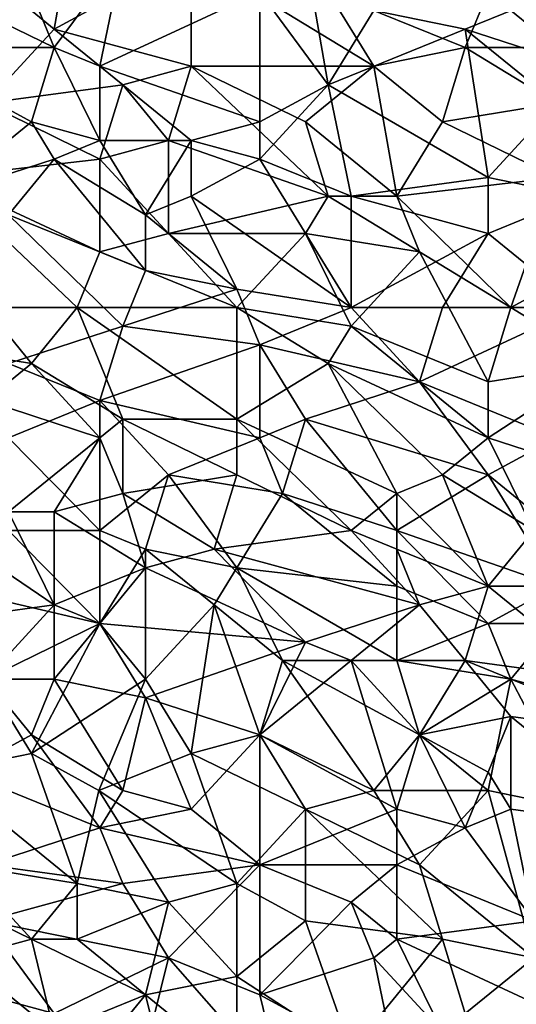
# Model space of a CAD drawing. Extents: x -0.7 to 0.7, y -0.35 to 0.35.
# Tile 175 of 226: x 0.46 to 0.54, y -0.15 to 0.01. Entities that reach past the tile are written whole.
import ezdxf

# ---------------------------------------------------------------- set-up
doc = ezdxf.new("R2010")
doc.units = 0

msp = doc.modelspace()

# ---------------------------------------------------------------- linework, layer by layer
for points in [[(0.46208, 0.00827, 0.43703), (0.4659, 0.03003, 0.43703), (0.45062, 0.0176, 0.43702)], [(0.46208, 0.00827, 0.43703), (0.48499, 0.0207, 0.43704), (0.4659, 0.03003, 0.43703)], [(0.44298, 0.01449, 0.41247), (0.45444, 0.02381, 0.41248), (0.46208, 0.00517, 0.41248)], [(0.47353, 0.0207, 0.41245), (0.46208, 0.00517, 0.41248), (0.45444, 0.02381, 0.41248)], [(0.48499, 0.00206, 0.43704), (0.48499, 0.0207, 0.43704), (0.46208, 0.00827, 0.43703)], [(0.46208, 0.00517, 0.41248), (0.47353, 0.0207, 0.41245), (0.46971, 0.00206, 0.41246)], [(0.47353, 0.0207, 0.41245), (0.49644, 0.01449, 0.41248), (0.46971, 0.00206, 0.41246)], [(0.51554, 0.00206, 0.43705), (0.5079, 0.01449, 0.43703), (0.48499, 0.0207, 0.43704)], [(0.48499, 0.00206, 0.43704), (0.51554, 0.00206, 0.43705), (0.48499, 0.0207, 0.43704)], [(0.5079, -0.00105, 0.41246), (0.49644, 0.01449, 0.41248), (0.50408, 0.0207, 0.41247)], [(0.5079, -0.00105, 0.41246), (0.50408, 0.0207, 0.41247), (0.51554, 0.01138, 0.41247)], [(0.54609, 0.00517, 0.43705), (0.55754, 0.0207, 0.43702), (0.53463, 0.01449, 0.43704)], [(0.45062, -0.00415, 0.43702), (0.46208, 0.00827, 0.43703), (0.45062, 0.0176, 0.43702)], [(0.43535, 0.00517, 0.41246), (0.44298, 0.01449, 0.41247), (0.46208, 0.00517, 0.41248)], [(0.49644, 0.01449, 0.41248), (0.49644, -0.00726, 0.41247), (0.46971, 0.00206, 0.41246)], [(0.49644, -0.00726, 0.41247), (0.49644, 0.01449, 0.41248), (0.5079, -0.00105, 0.41246)], [(0.53081, 0.00517, 0.43704), (0.53463, 0.01449, 0.43704), (0.5079, 0.01449, 0.43703)], [(0.51554, 0.00206, 0.43705), (0.53081, 0.00517, 0.43704), (0.5079, 0.01449, 0.43703)], [(0.53081, 0.00827, 0.41246), (0.51554, 0.01138, 0.41247), (0.54609, 0.01449, 0.41244)], [(0.53081, 0.00517, 0.43704), (0.54609, 0.00517, 0.43705), (0.53463, 0.01449, 0.43704)], [(0.5499, 0.00206, 0.41244), (0.53081, 0.00827, 0.41246), (0.54609, 0.01449, 0.41244)], [(0.53081, 0.00827, 0.41246), (0.5079, -0.00105, 0.41246), (0.51554, 0.01138, 0.41247)], [(0.47353, -0.00105, 0.43706), (0.46208, 0.00827, 0.43703), (0.45062, -0.00415, 0.43702)], [(0.47353, -0.00105, 0.43706), (0.48499, 0.00206, 0.43704), (0.46208, 0.00827, 0.43703)], [(0.53463, -0.01658, 0.41246), (0.5079, -0.00105, 0.41246), (0.53081, 0.00827, 0.41246)], [(0.54609, -0.00415, 0.41246), (0.53081, 0.00827, 0.41246), (0.5499, 0.00206, 0.41244)], [(0.53463, -0.01658, 0.41246), (0.53081, 0.00827, 0.41246), (0.54609, -0.00415, 0.41246)], [(0.45826, -0.00726, 0.41245), (0.43535, 0.00517, 0.41246), (0.46208, 0.00517, 0.41248)], [(0.44298, -0.01969, 0.41245), (0.43535, 0.00517, 0.41246), (0.45826, -0.00726, 0.41245)], [(0.45826, -0.00726, 0.41245), (0.46208, 0.00517, 0.41248), (0.46971, -0.01037, 0.41244)], [(0.46971, 0.00206, 0.41246), (0.46971, -0.01037, 0.41244), (0.46208, 0.00517, 0.41248)], [(0.52699, -0.00726, 0.43704), (0.53081, 0.00517, 0.43704), (0.51554, 0.00206, 0.43705)], [(0.52699, -0.00726, 0.43704), (0.54609, -0.00415, 0.43704), (0.53081, 0.00517, 0.43704)], [(0.54609, -0.00415, 0.43704), (0.54609, 0.00517, 0.43705), (0.53081, 0.00517, 0.43704)], [(0.48499, -0.01037, 0.41245), (0.46971, 0.00206, 0.41246), (0.49644, -0.00726, 0.41247)], [(0.46971, -0.01037, 0.41244), (0.46971, 0.00206, 0.41246), (0.48499, -0.01037, 0.41245)], [(0.48117, -0.01037, 0.43704), (0.48499, 0.00206, 0.43704), (0.47353, -0.00105, 0.43706)], [(0.48117, -0.01037, 0.43704), (0.5079, -0.01969, 0.43704), (0.48499, 0.00206, 0.43704)], [(0.50408, -0.00726, 0.43703), (0.51554, 0.00206, 0.43705), (0.48499, 0.00206, 0.43704)], [(0.5079, -0.01969, 0.43704), (0.50408, -0.00726, 0.43703), (0.48499, 0.00206, 0.43704)], [(0.51936, -0.01969, 0.43704), (0.51554, 0.00206, 0.43705), (0.50408, -0.00726, 0.43703)], [(0.51936, -0.01969, 0.43704), (0.52699, -0.00726, 0.43704), (0.51554, 0.00206, 0.43705)], [(0.46971, -0.01348, 0.43705), (0.47353, -0.00105, 0.43706), (0.45062, -0.00415, 0.43702)], [(0.46971, -0.01348, 0.43705), (0.48117, -0.01037, 0.43704), (0.47353, -0.00105, 0.43706)], [(0.49644, -0.00726, 0.41247), (0.5079, -0.00105, 0.41246), (0.49644, -0.01348, 0.41247)], [(0.49644, -0.01348, 0.41247), (0.5079, -0.00105, 0.41246), (0.51172, -0.01969, 0.41246)], [(0.5079, -0.00105, 0.41246), (0.53463, -0.01658, 0.41246), (0.51172, -0.01969, 0.41246)], [(0.46971, -0.01348, 0.43705), (0.45062, -0.00415, 0.43702), (0.44298, -0.01658, 0.43703)], [(0.54609, -0.01658, 0.43704), (0.54609, -0.00415, 0.43704), (0.52699, -0.00726, 0.43704)], [(0.5499, -0.01969, 0.41245), (0.53463, -0.01658, 0.41246), (0.54609, -0.00415, 0.41246)], [(0.44298, -0.01969, 0.41245), (0.45826, -0.00726, 0.41245), (0.46208, -0.01348, 0.41245)], [(0.46208, -0.01348, 0.41245), (0.45826, -0.00726, 0.41245), (0.46971, -0.01037, 0.41244)], [(0.49644, -0.00726, 0.41247), (0.49644, -0.01348, 0.41247), (0.48499, -0.01037, 0.41245)], [(0.51936, -0.01969, 0.43704), (0.50408, -0.00726, 0.43703), (0.5079, -0.01969, 0.43704)], [(0.54609, -0.01658, 0.43704), (0.52699, -0.00726, 0.43704), (0.51936, -0.01969, 0.43704)], [(0.46208, -0.01348, 0.41245), (0.46971, -0.01037, 0.41244), (0.47735, -0.0228, 0.41245)], [(0.47735, -0.0228, 0.41245), (0.46971, -0.01037, 0.41244), (0.48499, -0.01037, 0.41245)], [(0.48117, -0.02591, 0.43704), (0.48117, -0.01037, 0.43704), (0.46971, -0.01348, 0.43705)], [(0.48499, -0.01969, 0.41246), (0.47735, -0.0228, 0.41245), (0.48499, -0.01037, 0.41245)], [(0.48117, -0.02591, 0.43704), (0.5079, -0.01969, 0.43704), (0.48117, -0.01037, 0.43704)], [(0.48499, -0.01037, 0.41245), (0.49644, -0.01348, 0.41247), (0.48499, -0.01969, 0.41246)], [(0.45444, -0.0228, 0.41246), (0.44298, -0.01969, 0.41245), (0.46208, -0.01348, 0.41245)], [(0.44298, -0.01658, 0.43703), (0.46971, -0.02901, 0.43703), (0.46971, -0.01348, 0.43705)], [(0.47735, -0.03212, 0.41245), (0.45444, -0.0228, 0.41246), (0.46208, -0.01348, 0.41245)], [(0.47735, -0.03212, 0.41245), (0.46208, -0.01348, 0.41245), (0.47735, -0.0228, 0.41245)], [(0.46971, -0.02901, 0.43703), (0.48117, -0.02591, 0.43704), (0.46971, -0.01348, 0.43705)], [(0.49644, -0.01348, 0.41247), (0.51172, -0.03833, 0.41246), (0.48499, -0.01969, 0.41246)], [(0.49644, -0.01348, 0.41247), (0.51172, -0.01969, 0.41246), (0.51172, -0.03833, 0.41246)], [(0.4659, -0.03833, 0.43702), (0.46971, -0.02901, 0.43703), (0.44298, -0.01658, 0.43703)], [(0.45062, -0.03833, 0.437), (0.4659, -0.03833, 0.43702), (0.44298, -0.01658, 0.43703)], [(0.53463, -0.02591, 0.41246), (0.51172, -0.01969, 0.41246), (0.53463, -0.01658, 0.41246)], [(0.53845, -0.03833, 0.43702), (0.54609, -0.01658, 0.43704), (0.51936, -0.01969, 0.43704)], [(0.53463, -0.02591, 0.41246), (0.53463, -0.01658, 0.41246), (0.5499, -0.01969, 0.41245)], [(0.53845, -0.03833, 0.43702), (0.56136, -0.02591, 0.437), (0.54609, -0.01658, 0.43704)], [(0.47735, -0.0228, 0.41245), (0.48499, -0.01969, 0.41246), (0.49263, -0.03523, 0.41247)], [(0.48117, -0.02591, 0.43704), (0.50408, -0.02591, 0.43702), (0.5079, -0.01969, 0.43704)], [(0.48499, -0.01969, 0.41246), (0.51172, -0.03833, 0.41246), (0.49263, -0.03523, 0.41247)], [(0.52317, -0.02901, 0.43702), (0.5079, -0.01969, 0.43704), (0.50408, -0.02591, 0.43702)], [(0.52317, -0.02901, 0.43702), (0.51936, -0.01969, 0.43704), (0.5079, -0.01969, 0.43704)], [(0.53463, -0.02591, 0.41246), (0.51172, -0.03833, 0.41246), (0.51172, -0.01969, 0.41246)], [(0.52317, -0.02901, 0.43702), (0.53845, -0.03833, 0.43702), (0.51936, -0.01969, 0.43704)], [(0.53463, -0.02591, 0.41246), (0.5499, -0.01969, 0.41245), (0.5499, -0.03833, 0.41248)], [(0.47353, -0.04144, 0.41245), (0.45444, -0.0228, 0.41246), (0.47735, -0.03212, 0.41245)], [(0.45444, -0.04766, 0.41245), (0.45444, -0.0228, 0.41246), (0.47353, -0.04144, 0.41245)], [(0.49263, -0.03523, 0.41247), (0.47735, -0.03212, 0.41245), (0.47735, -0.0228, 0.41245)], [(0.46971, -0.02901, 0.43703), (0.49263, -0.03833, 0.43701), (0.48117, -0.02591, 0.43704)], [(0.49263, -0.03833, 0.43701), (0.50408, -0.02591, 0.43702), (0.48117, -0.02591, 0.43704)], [(0.51172, -0.04144, 0.43702), (0.50408, -0.02591, 0.43702), (0.49263, -0.03833, 0.43701)], [(0.51172, -0.04144, 0.43702), (0.52317, -0.02901, 0.43702), (0.50408, -0.02591, 0.43702)], [(0.51172, -0.03833, 0.41246), (0.53463, -0.02591, 0.41246), (0.52699, -0.03833, 0.41249)], [(0.52699, -0.03833, 0.41249), (0.53463, -0.02591, 0.41246), (0.5499, -0.03833, 0.41248)], [(0.56136, -0.03833, 0.43702), (0.56136, -0.02591, 0.437), (0.53845, -0.03833, 0.43702)], [(0.49263, -0.03833, 0.43701), (0.46971, -0.02901, 0.43703), (0.4659, -0.03833, 0.43702)], [(0.51172, -0.04144, 0.43702), (0.53463, -0.05076, 0.43702), (0.52317, -0.02901, 0.43702)], [(0.53463, -0.05076, 0.43702), (0.53845, -0.03833, 0.43702), (0.52317, -0.02901, 0.43702)], [(0.49263, -0.03523, 0.41247), (0.47353, -0.04144, 0.41245), (0.47735, -0.03212, 0.41245)], [(0.49263, -0.03523, 0.41247), (0.49644, -0.04455, 0.41246), (0.47353, -0.04144, 0.41245)], [(0.49644, -0.04455, 0.41246), (0.49263, -0.03523, 0.41247), (0.51172, -0.03833, 0.41246)], [(0.43917, -0.04455, 0.43702), (0.45826, -0.04766, 0.43702), (0.45062, -0.03833, 0.437)], [(0.4659, -0.03833, 0.43702), (0.45062, -0.03833, 0.437), (0.45826, -0.04766, 0.43702)], [(0.45826, -0.04766, 0.43702), (0.47353, -0.05698, 0.43704), (0.4659, -0.03833, 0.43702)], [(0.49263, -0.05698, 0.43701), (0.49263, -0.03833, 0.43701), (0.4659, -0.03833, 0.43702)], [(0.47353, -0.05698, 0.43704), (0.49263, -0.05698, 0.43701), (0.4659, -0.03833, 0.43702)], [(0.5079, -0.04766, 0.43701), (0.51172, -0.04144, 0.43702), (0.49263, -0.03833, 0.43701)], [(0.49263, -0.05698, 0.43701), (0.5079, -0.04766, 0.43701), (0.49263, -0.03833, 0.43701)], [(0.49644, -0.04455, 0.41246), (0.51172, -0.03833, 0.41246), (0.52317, -0.05076, 0.41245)], [(0.52699, -0.03833, 0.41249), (0.52317, -0.05076, 0.41245), (0.51172, -0.03833, 0.41246)], [(0.5499, -0.03833, 0.41248), (0.52317, -0.05076, 0.41245), (0.52699, -0.03833, 0.41249)], [(0.52317, -0.05076, 0.41245), (0.5499, -0.03833, 0.41248), (0.54609, -0.06009, 0.41245)], [(0.53463, -0.05076, 0.43702), (0.55372, -0.04766, 0.43702), (0.53845, -0.03833, 0.43702)], [(0.53845, -0.03833, 0.43702), (0.55372, -0.04766, 0.43702), (0.56136, -0.03833, 0.43702)], [(0.46971, -0.05387, 0.41244), (0.45444, -0.04766, 0.41245), (0.47353, -0.04144, 0.41245)], [(0.46971, -0.05387, 0.41244), (0.47353, -0.04144, 0.41245), (0.49644, -0.04455, 0.41246)], [(0.53463, -0.06009, 0.43703), (0.51172, -0.04144, 0.43702), (0.5079, -0.04766, 0.43701)], [(0.53463, -0.06009, 0.43703), (0.53463, -0.05076, 0.43702), (0.51172, -0.04144, 0.43702)], [(0.45062, -0.05387, 0.43702), (0.45826, -0.04766, 0.43702), (0.43917, -0.04455, 0.43702)], [(0.49644, -0.04455, 0.41246), (0.49644, -0.06009, 0.41249), (0.46971, -0.05387, 0.41244)], [(0.50408, -0.05698, 0.41246), (0.49644, -0.04455, 0.41246), (0.52317, -0.05076, 0.41245)], [(0.49644, -0.04455, 0.41246), (0.50408, -0.05698, 0.41246), (0.49644, -0.06009, 0.41249)], [(0.46971, -0.06009, 0.43704), (0.45826, -0.04766, 0.43702), (0.45062, -0.05387, 0.43702)], [(0.46971, -0.05387, 0.41244), (0.45444, -0.06009, 0.41245), (0.45444, -0.04766, 0.41245)], [(0.46971, -0.06009, 0.43704), (0.47353, -0.05698, 0.43704), (0.45826, -0.04766, 0.43702)], [(0.49263, -0.05698, 0.43701), (0.51936, -0.06941, 0.43703), (0.5079, -0.04766, 0.43701)], [(0.52699, -0.0663, 0.43704), (0.53463, -0.06009, 0.43703), (0.5079, -0.04766, 0.43701)], [(0.51936, -0.06941, 0.43703), (0.52699, -0.0663, 0.43704), (0.5079, -0.04766, 0.43701)], [(0.53463, -0.06009, 0.43703), (0.55372, -0.04766, 0.43702), (0.53463, -0.05076, 0.43702)], [(0.55372, -0.0663, 0.43703), (0.55372, -0.04766, 0.43702), (0.53463, -0.06009, 0.43703)], [(0.53463, -0.0663, 0.41244), (0.50408, -0.05698, 0.41246), (0.52317, -0.05076, 0.41245)], [(0.53463, -0.0663, 0.41244), (0.52317, -0.05076, 0.41245), (0.54609, -0.06009, 0.41245)], [(0.45444, -0.07251, 0.43701), (0.46971, -0.06009, 0.43704), (0.45062, -0.05387, 0.43702)], [(0.46971, -0.07562, 0.41246), (0.45444, -0.06009, 0.41245), (0.46971, -0.05387, 0.41244)], [(0.48117, -0.0663, 0.41246), (0.46971, -0.05387, 0.41244), (0.49644, -0.06009, 0.41249)], [(0.46971, -0.07562, 0.41246), (0.46971, -0.05387, 0.41244), (0.48117, -0.0663, 0.41246)], [(0.47353, -0.06941, 0.43703), (0.47353, -0.05698, 0.43704), (0.46971, -0.06009, 0.43704)], [(0.49263, -0.0663, 0.43702), (0.49263, -0.05698, 0.43701), (0.47353, -0.05698, 0.43704)], [(0.47353, -0.06941, 0.43703), (0.49263, -0.0663, 0.43702), (0.47353, -0.05698, 0.43704)], [(0.51172, -0.07562, 0.43705), (0.51936, -0.06941, 0.43703), (0.49263, -0.05698, 0.43701)], [(0.51172, -0.07562, 0.43705), (0.49263, -0.05698, 0.43701), (0.49263, -0.0663, 0.43702)], [(0.50026, -0.06941, 0.41245), (0.49644, -0.06009, 0.41249), (0.50408, -0.05698, 0.41246)], [(0.51936, -0.07562, 0.41245), (0.50026, -0.06941, 0.41245), (0.50408, -0.05698, 0.41246)], [(0.51936, -0.07562, 0.41245), (0.50408, -0.05698, 0.41246), (0.53463, -0.0663, 0.41244)], [(0.46208, -0.07251, 0.43701), (0.46971, -0.06009, 0.43704), (0.45444, -0.07251, 0.43701)], [(0.46971, -0.07562, 0.41246), (0.45444, -0.07562, 0.41246), (0.45444, -0.06009, 0.41245)], [(0.46208, -0.07251, 0.43701), (0.47353, -0.06941, 0.43703), (0.46971, -0.06009, 0.43704)], [(0.50026, -0.06941, 0.41245), (0.48117, -0.0663, 0.41246), (0.49644, -0.06009, 0.41249)], [(0.54227, -0.07562, 0.43703), (0.53463, -0.06009, 0.43703), (0.52699, -0.0663, 0.43704)], [(0.55372, -0.08184, 0.41246), (0.53463, -0.0663, 0.41244), (0.54609, -0.06009, 0.41245)], [(0.54227, -0.07562, 0.43703), (0.55372, -0.0663, 0.43703), (0.53463, -0.06009, 0.43703)], [(0.47735, -0.07873, 0.41244), (0.46971, -0.07562, 0.41246), (0.48117, -0.0663, 0.41246)], [(0.47353, -0.06941, 0.43703), (0.48881, -0.07873, 0.43703), (0.49263, -0.0663, 0.43702)], [(0.47735, -0.07873, 0.41244), (0.48117, -0.0663, 0.41246), (0.49263, -0.08184, 0.41246)], [(0.49263, -0.08184, 0.41246), (0.48117, -0.0663, 0.41246), (0.50026, -0.06941, 0.41245)], [(0.48881, -0.07873, 0.43703), (0.51172, -0.07562, 0.43705), (0.49263, -0.0663, 0.43702)], [(0.53463, -0.08494, 0.43704), (0.52699, -0.0663, 0.43704), (0.51936, -0.06941, 0.43703)], [(0.54609, -0.08494, 0.41246), (0.51936, -0.07562, 0.41245), (0.53463, -0.0663, 0.41244)], [(0.53463, -0.08494, 0.43704), (0.54227, -0.07562, 0.43703), (0.52699, -0.0663, 0.43704)], [(0.54609, -0.08494, 0.41246), (0.53463, -0.0663, 0.41244), (0.55372, -0.08184, 0.41246)], [(0.46208, -0.07251, 0.43701), (0.47735, -0.08184, 0.43705), (0.47353, -0.06941, 0.43703)], [(0.47735, -0.08184, 0.43705), (0.48881, -0.07873, 0.43703), (0.47353, -0.06941, 0.43703)], [(0.49263, -0.08184, 0.41246), (0.50026, -0.06941, 0.41245), (0.51936, -0.08494, 0.41244)], [(0.51936, -0.08494, 0.41244), (0.50026, -0.06941, 0.41245), (0.51936, -0.07562, 0.41245)], [(0.51172, -0.07562, 0.43705), (0.51936, -0.07873, 0.43703), (0.51936, -0.06941, 0.43703)], [(0.51936, -0.07873, 0.43703), (0.53463, -0.08494, 0.43704), (0.51936, -0.06941, 0.43703)], [(0.43917, -0.07251, 0.43703), (0.46208, -0.08805, 0.43702), (0.45444, -0.07251, 0.43701)], [(0.43917, -0.09116, 0.43703), (0.46208, -0.08805, 0.43702), (0.43917, -0.07251, 0.43703)], [(0.46208, -0.08805, 0.43702), (0.46208, -0.07251, 0.43701), (0.45444, -0.07251, 0.43701)], [(0.46208, -0.08805, 0.43702), (0.47735, -0.08184, 0.43705), (0.46208, -0.07251, 0.43701)], [(0.44298, -0.08494, 0.41244), (0.45444, -0.07562, 0.41246), (0.46971, -0.09116, 0.41244)], [(0.46971, -0.09116, 0.41244), (0.45444, -0.07562, 0.41246), (0.46971, -0.07562, 0.41246)], [(0.46971, -0.07562, 0.41246), (0.47735, -0.07873, 0.41244), (0.46971, -0.09116, 0.41244)], [(0.52317, -0.08805, 0.43705), (0.51172, -0.07562, 0.43705), (0.48881, -0.07873, 0.43703)], [(0.52317, -0.08805, 0.43705), (0.51936, -0.07873, 0.43703), (0.51172, -0.07562, 0.43705)], [(0.53463, -0.09116, 0.41245), (0.51936, -0.07562, 0.41245), (0.54609, -0.08494, 0.41246)], [(0.51936, -0.08494, 0.41244), (0.51936, -0.07562, 0.41245), (0.53463, -0.09116, 0.41245)], [(0.53463, -0.08494, 0.43704), (0.54609, -0.08494, 0.43704), (0.54227, -0.07562, 0.43703)], [(0.47735, -0.10048, 0.41244), (0.46971, -0.09116, 0.41244), (0.47735, -0.07873, 0.41244)], [(0.50408, -0.09427, 0.43704), (0.48881, -0.07873, 0.43703), (0.47735, -0.08184, 0.43705)], [(0.48881, -0.08805, 0.41246), (0.47735, -0.07873, 0.41244), (0.49263, -0.08184, 0.41246)], [(0.47735, -0.10048, 0.41244), (0.47735, -0.07873, 0.41244), (0.48881, -0.08805, 0.41246)], [(0.50408, -0.09427, 0.43704), (0.52317, -0.08805, 0.43705), (0.48881, -0.07873, 0.43703)], [(0.52317, -0.08805, 0.43705), (0.53463, -0.08494, 0.43704), (0.51936, -0.07873, 0.43703)], [(0.46971, -0.09116, 0.43704), (0.47735, -0.08184, 0.43705), (0.46208, -0.08805, 0.43702)], [(0.46971, -0.09116, 0.43704), (0.50408, -0.09427, 0.43704), (0.47735, -0.08184, 0.43705)], [(0.50026, -0.09737, 0.41246), (0.48881, -0.08805, 0.41246), (0.49263, -0.08184, 0.41246)], [(0.51936, -0.09737, 0.41245), (0.49263, -0.08184, 0.41246), (0.51936, -0.08494, 0.41244)], [(0.50026, -0.09737, 0.41246), (0.49263, -0.08184, 0.41246), (0.51936, -0.09737, 0.41245)], [(0.45062, -0.10048, 0.41245), (0.44298, -0.08494, 0.41244), (0.46971, -0.09116, 0.41244)], [(0.51936, -0.09737, 0.41245), (0.51936, -0.08494, 0.41244), (0.53463, -0.09116, 0.41245)], [(0.53081, -0.09737, 0.43703), (0.53463, -0.08494, 0.43704), (0.52317, -0.08805, 0.43705)], [(0.53081, -0.09737, 0.43703), (0.55372, -0.10048, 0.43703), (0.53463, -0.08494, 0.43704)], [(0.54609, -0.09116, 0.41246), (0.53463, -0.09116, 0.41245), (0.54609, -0.08494, 0.41246)], [(0.55372, -0.10048, 0.43703), (0.54609, -0.08494, 0.43704), (0.53463, -0.08494, 0.43704)], [(0.45062, -0.10048, 0.43704), (0.46208, -0.08805, 0.43702), (0.43917, -0.09116, 0.43703)], [(0.45062, -0.10048, 0.43704), (0.46208, -0.10048, 0.43702), (0.46208, -0.08805, 0.43702)], [(0.46208, -0.10048, 0.43702), (0.46971, -0.09116, 0.43704), (0.46208, -0.08805, 0.43702)], [(0.48499, -0.11291, 0.41246), (0.47735, -0.10048, 0.41244), (0.48881, -0.08805, 0.41246)], [(0.48881, -0.08805, 0.41246), (0.49644, -0.1098, 0.41247), (0.48499, -0.11291, 0.41246)], [(0.48881, -0.08805, 0.41246), (0.50026, -0.09737, 0.41246), (0.49644, -0.1098, 0.41247)], [(0.50408, -0.09427, 0.43704), (0.51172, -0.09737, 0.43705), (0.52317, -0.08805, 0.43705)], [(0.51172, -0.09737, 0.43705), (0.53081, -0.09737, 0.43703), (0.52317, -0.08805, 0.43705)], [(0.46971, -0.09116, 0.41244), (0.45826, -0.11291, 0.41246), (0.45062, -0.10048, 0.41245)], [(0.47735, -0.10048, 0.41244), (0.45826, -0.11291, 0.41246), (0.46971, -0.09116, 0.41244)], [(0.47735, -0.10359, 0.43705), (0.46971, -0.09116, 0.43704), (0.46208, -0.10048, 0.43702)], [(0.47735, -0.10359, 0.43705), (0.50408, -0.09427, 0.43704), (0.46971, -0.09116, 0.43704)], [(0.53845, -0.10048, 0.41247), (0.51936, -0.09737, 0.41245), (0.53463, -0.09116, 0.41245)], [(0.54609, -0.09116, 0.41246), (0.53845, -0.10048, 0.41247), (0.53463, -0.09116, 0.41245)], [(0.53845, -0.10048, 0.41247), (0.54609, -0.09116, 0.41246), (0.56136, -0.1067, 0.41249)], [(0.47735, -0.10359, 0.43705), (0.49644, -0.1098, 0.43703), (0.50408, -0.09427, 0.43704)], [(0.49644, -0.1098, 0.43703), (0.51172, -0.09737, 0.43705), (0.50408, -0.09427, 0.43704)], [(0.51554, -0.11912, 0.41245), (0.49644, -0.1098, 0.41247), (0.50026, -0.09737, 0.41246)], [(0.51936, -0.12223, 0.43705), (0.51172, -0.09737, 0.43705), (0.49644, -0.1098, 0.43703)], [(0.52317, -0.1098, 0.41245), (0.50026, -0.09737, 0.41246), (0.51936, -0.09737, 0.41245)], [(0.52317, -0.1098, 0.41245), (0.51554, -0.11912, 0.41245), (0.50026, -0.09737, 0.41246)], [(0.52317, -0.1098, 0.43705), (0.53081, -0.09737, 0.43703), (0.51172, -0.09737, 0.43705)], [(0.51936, -0.12223, 0.43705), (0.52317, -0.1098, 0.43705), (0.51172, -0.09737, 0.43705)], [(0.51936, -0.09737, 0.41245), (0.53845, -0.10048, 0.41247), (0.52317, -0.1098, 0.41245)], [(0.52317, -0.1098, 0.43705), (0.53845, -0.1067, 0.43702), (0.53081, -0.09737, 0.43703)], [(0.56136, -0.1098, 0.43703), (0.55372, -0.10048, 0.43703), (0.53081, -0.09737, 0.43703)], [(0.53845, -0.1067, 0.43702), (0.56136, -0.1098, 0.43703), (0.53081, -0.09737, 0.43703)], [(0.44298, -0.11602, 0.41244), (0.45062, -0.10048, 0.41245), (0.45826, -0.11291, 0.41246)], [(0.4468, -0.11602, 0.43704), (0.45826, -0.1098, 0.43702), (0.45062, -0.10048, 0.43704)], [(0.45826, -0.1098, 0.43702), (0.46208, -0.10048, 0.43702), (0.45062, -0.10048, 0.43704)], [(0.47353, -0.11912, 0.43704), (0.46208, -0.10048, 0.43702), (0.45826, -0.1098, 0.43702)], [(0.46951, -0.11912, 0.41246), (0.45826, -0.11291, 0.41246), (0.47735, -0.10048, 0.41244)], [(0.47353, -0.11912, 0.43704), (0.47735, -0.10359, 0.43705), (0.46208, -0.10048, 0.43702)], [(0.46951, -0.11912, 0.41246), (0.47735, -0.10048, 0.41244), (0.48499, -0.11291, 0.41246)], [(0.53463, -0.11912, 0.41248), (0.52317, -0.1098, 0.41245), (0.53845, -0.10048, 0.41247)], [(0.53463, -0.11912, 0.41248), (0.53845, -0.10048, 0.41247), (0.5499, -0.12223, 0.41249)], [(0.5499, -0.12223, 0.41249), (0.53845, -0.10048, 0.41247), (0.56136, -0.1067, 0.41249)], [(0.48499, -0.12223, 0.43703), (0.47735, -0.10359, 0.43705), (0.47353, -0.11912, 0.43704)], [(0.48499, -0.12223, 0.43703), (0.49644, -0.1098, 0.43703), (0.47735, -0.10359, 0.43705)], [(0.53463, -0.11602, 0.43703), (0.53845, -0.1067, 0.43702), (0.52317, -0.1098, 0.43705)], [(0.53845, -0.12223, 0.43704), (0.53845, -0.1067, 0.43702), (0.53463, -0.11602, 0.43703)], [(0.56136, -0.12534, 0.43703), (0.56136, -0.1098, 0.43703), (0.53845, -0.1067, 0.43702)], [(0.53845, -0.12223, 0.43704), (0.56136, -0.12534, 0.43703), (0.53845, -0.1067, 0.43702)], [(0.46971, -0.12534, 0.43703), (0.45826, -0.1098, 0.43702), (0.4468, -0.11602, 0.43704)], [(0.46971, -0.12534, 0.43703), (0.47353, -0.11912, 0.43704), (0.45826, -0.1098, 0.43702)], [(0.48499, -0.11291, 0.41246), (0.49644, -0.1098, 0.41247), (0.50408, -0.12223, 0.41246)], [(0.48499, -0.12223, 0.43703), (0.49644, -0.13155, 0.43702), (0.49644, -0.1098, 0.43703)], [(0.50408, -0.12223, 0.41246), (0.49644, -0.1098, 0.41247), (0.51554, -0.11912, 0.41245)], [(0.49644, -0.13155, 0.43702), (0.51936, -0.12223, 0.43705), (0.49644, -0.1098, 0.43703)], [(0.51554, -0.11912, 0.41245), (0.52317, -0.1098, 0.41245), (0.53463, -0.11912, 0.41248)], [(0.51936, -0.12223, 0.43705), (0.53081, -0.12534, 0.43704), (0.52317, -0.1098, 0.43705)], [(0.53081, -0.12534, 0.43704), (0.53463, -0.11602, 0.43703), (0.52317, -0.1098, 0.43705)], [(0.4659, -0.13466, 0.41245), (0.44298, -0.11602, 0.41244), (0.45826, -0.11291, 0.41246)], [(0.45826, -0.11291, 0.41246), (0.46951, -0.11912, 0.41246), (0.4659, -0.13466, 0.41245)], [(0.49263, -0.13466, 0.41246), (0.46951, -0.11912, 0.41246), (0.48499, -0.11291, 0.41246)], [(0.50408, -0.12223, 0.41246), (0.49263, -0.13466, 0.41246), (0.48499, -0.11291, 0.41246)], [(0.4659, -0.13466, 0.41245), (0.4468, -0.13155, 0.41244), (0.44298, -0.11602, 0.41244)], [(0.45062, -0.13155, 0.43703), (0.46971, -0.12534, 0.43703), (0.4468, -0.11602, 0.43704)], [(0.53081, -0.12534, 0.43704), (0.53845, -0.12223, 0.43704), (0.53463, -0.11602, 0.43703)], [(0.4659, -0.13466, 0.41245), (0.46951, -0.11912, 0.41246), (0.48117, -0.13777, 0.41248)], [(0.49263, -0.13466, 0.41246), (0.48117, -0.13777, 0.41248), (0.46951, -0.11912, 0.41246)], [(0.46971, -0.12534, 0.43703), (0.48499, -0.12223, 0.43703), (0.47353, -0.11912, 0.43704)], [(0.50408, -0.12223, 0.41246), (0.51554, -0.11912, 0.41245), (0.52317, -0.13155, 0.41247)], [(0.52317, -0.13155, 0.41247), (0.51554, -0.11912, 0.41245), (0.53463, -0.11912, 0.41248)], [(0.54227, -0.14709, 0.41248), (0.52317, -0.13155, 0.41247), (0.53463, -0.11912, 0.41248)], [(0.54227, -0.14709, 0.41248), (0.53463, -0.11912, 0.41248), (0.5499, -0.12223, 0.41249)], [(0.49644, -0.13155, 0.43702), (0.48499, -0.12223, 0.43703), (0.46971, -0.12534, 0.43703)], [(0.49263, -0.13466, 0.41246), (0.50408, -0.12223, 0.41246), (0.50408, -0.14088, 0.41244)], [(0.51936, -0.13155, 0.43704), (0.51936, -0.12223, 0.43705), (0.49644, -0.13155, 0.43702)], [(0.52699, -0.14398, 0.41247), (0.50408, -0.12223, 0.41246), (0.52317, -0.13155, 0.41247)], [(0.50408, -0.12223, 0.41246), (0.52699, -0.14398, 0.41247), (0.50408, -0.14088, 0.41244)], [(0.51936, -0.12223, 0.43705), (0.51936, -0.13155, 0.43704), (0.53081, -0.12534, 0.43704)], [(0.54227, -0.14088, 0.43702), (0.53845, -0.12223, 0.43704), (0.53081, -0.12534, 0.43704)], [(0.54227, -0.14088, 0.43702), (0.56136, -0.12534, 0.43703), (0.53845, -0.12223, 0.43704)], [(0.45062, -0.13155, 0.43703), (0.47353, -0.13466, 0.43702), (0.46971, -0.12534, 0.43703)], [(0.47353, -0.13466, 0.43702), (0.49644, -0.13155, 0.43702), (0.46971, -0.12534, 0.43703)], [(0.54227, -0.14088, 0.43702), (0.53081, -0.12534, 0.43704), (0.51936, -0.13155, 0.43704)], [(0.43917, -0.13466, 0.41246), (0.4468, -0.13155, 0.41244), (0.45826, -0.14398, 0.41245)], [(0.45826, -0.14398, 0.41245), (0.4468, -0.13155, 0.41244), (0.4659, -0.13466, 0.41245)], [(0.45062, -0.14088, 0.43702), (0.47353, -0.13466, 0.43702), (0.45062, -0.13155, 0.43703)], [(0.48117, -0.14709, 0.43701), (0.49644, -0.13155, 0.43702), (0.47353, -0.13466, 0.43702)], [(0.48117, -0.14709, 0.43701), (0.49644, -0.1533, 0.43702), (0.49644, -0.13155, 0.43702)], [(0.51172, -0.13777, 0.43704), (0.51936, -0.13155, 0.43704), (0.49644, -0.13155, 0.43702)], [(0.49644, -0.1533, 0.43702), (0.51172, -0.13777, 0.43704), (0.49644, -0.13155, 0.43702)], [(0.51936, -0.14398, 0.43702), (0.51936, -0.13155, 0.43704), (0.51172, -0.13777, 0.43704)], [(0.54227, -0.14088, 0.43702), (0.51936, -0.13155, 0.43704), (0.51936, -0.14398, 0.43702)], [(0.52699, -0.14398, 0.41247), (0.52317, -0.13155, 0.41247), (0.54227, -0.14709, 0.41248)], [(0.4468, -0.14709, 0.41246), (0.43917, -0.13466, 0.41246), (0.45826, -0.14398, 0.41245)], [(0.48117, -0.14709, 0.43701), (0.47353, -0.13466, 0.43702), (0.45062, -0.14088, 0.43702)], [(0.45826, -0.14398, 0.41245), (0.4659, -0.13466, 0.41245), (0.4659, -0.14398, 0.41243)], [(0.4659, -0.14398, 0.41243), (0.4659, -0.13466, 0.41245), (0.48117, -0.13777, 0.41248)], [(0.49263, -0.1502, 0.41248), (0.48117, -0.13777, 0.41248), (0.49263, -0.13466, 0.41246)], [(0.49263, -0.1502, 0.41248), (0.49263, -0.13466, 0.41246), (0.50408, -0.14088, 0.41244)], [(0.48117, -0.13777, 0.41248), (0.47735, -0.1533, 0.41245), (0.4659, -0.14398, 0.41243)], [(0.47735, -0.1533, 0.41245), (0.48117, -0.13777, 0.41248), (0.49263, -0.1502, 0.41248)], [(0.49644, -0.1533, 0.43702), (0.51554, -0.14709, 0.43703), (0.51172, -0.13777, 0.43704)], [(0.51554, -0.14709, 0.43703), (0.51936, -0.14398, 0.43702), (0.51172, -0.13777, 0.43704)], [(0.43917, -0.1502, 0.43701), (0.46208, -0.15641, 0.437), (0.45062, -0.14088, 0.43702)], [(0.46208, -0.15641, 0.437), (0.48117, -0.14709, 0.43701), (0.45062, -0.14088, 0.43702)], [(0.50408, -0.14088, 0.41244), (0.51172, -0.16263, 0.41245), (0.49263, -0.1502, 0.41248)], [(0.51172, -0.16263, 0.41245), (0.50408, -0.14088, 0.41244), (0.52699, -0.14398, 0.41247)], [(0.54609, -0.15641, 0.43702), (0.54227, -0.14088, 0.43702), (0.51936, -0.14398, 0.43702)], [(0.4468, -0.14709, 0.41246), (0.45826, -0.14398, 0.41245), (0.46208, -0.15952, 0.41247)], [(0.45826, -0.14398, 0.41245), (0.4659, -0.14398, 0.41243), (0.47735, -0.1533, 0.41245)], [(0.47735, -0.1533, 0.41245), (0.46208, -0.15952, 0.41247), (0.45826, -0.14398, 0.41245)], [(0.51172, -0.16263, 0.41245), (0.52699, -0.14398, 0.41247), (0.53081, -0.15641, 0.41248)], [(0.52699, -0.15952, 0.43701), (0.51936, -0.14398, 0.43702), (0.51554, -0.14709, 0.43703)], [(0.52699, -0.15952, 0.43701), (0.54609, -0.15641, 0.43702), (0.51936, -0.14398, 0.43702)], [(0.53081, -0.15641, 0.41248), (0.52699, -0.14398, 0.41247), (0.54227, -0.14709, 0.41248)], [(0.46208, -0.15952, 0.41247), (0.43917, -0.15952, 0.41247), (0.4468, -0.14709, 0.41246)], [(0.47735, -0.16263, 0.43703), (0.48117, -0.14709, 0.43701), (0.46208, -0.15641, 0.437)], [(0.47735, -0.16263, 0.43703), (0.50026, -0.16884, 0.43697), (0.48117, -0.14709, 0.43701)], [(0.50026, -0.16884, 0.43697), (0.49644, -0.1533, 0.43702), (0.48117, -0.14709, 0.43701)], [(0.51936, -0.16573, 0.437), (0.51554, -0.14709, 0.43703), (0.49644, -0.1533, 0.43702)], [(0.51936, -0.16573, 0.437), (0.52699, -0.15952, 0.43701), (0.51554, -0.14709, 0.43703)], [(0.55754, -0.15641, 0.41249), (0.53081, -0.15641, 0.41248), (0.54227, -0.14709, 0.41248)], [(0.43917, -0.16263, 0.43702), (0.46208, -0.15641, 0.437), (0.43917, -0.1502, 0.43701)], [(0.49263, -0.1502, 0.41248), (0.49263, -0.16573, 0.41249), (0.47735, -0.1533, 0.41245)], [(0.49263, -0.1502, 0.41248), (0.51172, -0.16263, 0.41245), (0.49263, -0.16573, 0.41249)], [(0.47735, -0.1533, 0.41245), (0.46208, -0.17195, 0.41244), (0.46208, -0.15952, 0.41247)], [(0.47735, -0.1533, 0.41245), (0.48117, -0.16884, 0.41247), (0.46208, -0.17195, 0.41244)], [(0.48117, -0.16884, 0.41247), (0.47735, -0.1533, 0.41245), (0.49263, -0.16573, 0.41249)], [(0.50026, -0.16884, 0.43697), (0.51936, -0.16573, 0.437), (0.49644, -0.1533, 0.43702)]]:
    msp.add_3dface(points)

doc.saveas('drawing.dxf')
